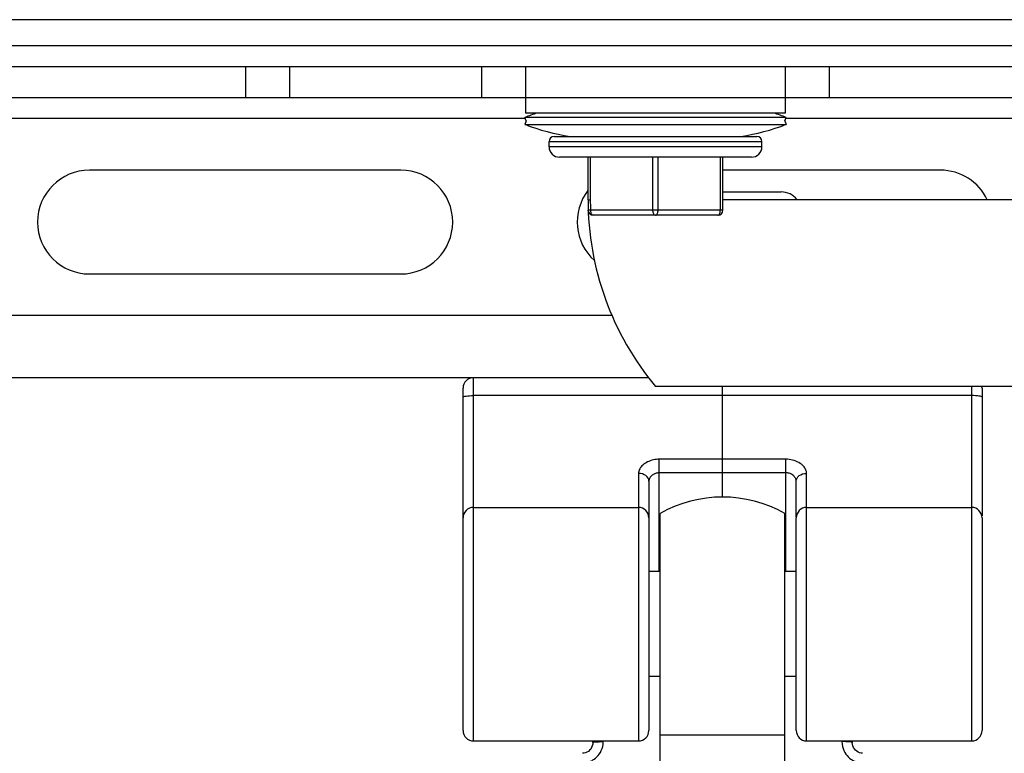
# Model space of a CAD drawing. Extents: x 0 to 420, y 0 to 297.
# Tile 44 of 75: x 237 to 256, y 181 to 195. Entities that reach past the tile are written whole.
import ezdxf

# ---------------------------------------------------------------- set-up
doc = ezdxf.new("R2010")
doc.units = 0
doc.header["$LTSCALE"] = 23.1
doc.layers.get('0').update_dxf_attribs({"linetype": 'CONTINUOUS'})
doc.layers.add('02___PRT_ALL_AXES', color=7, linetype='CONTINUOUS')
doc.layers.add('03___PRT_ALL_CURVES', color=7, linetype='CONTINUOUS')

msp = doc.modelspace()

# ---------------------------------------------------------------- linework, layer by layer
at = {"color": 7, "linetype": 'CONTINUOUS'}
for p, q in [((387.124, 194.834), (193.124, 194.834)), ((190.124, 194.334), (390.124, 194.334)), ((190.684, 193.934), (389.564, 193.934)), ((240.935, 193.334), (240.935, 193.934)), ((241.783, 193.334), (241.783, 193.934)), ((245.48, 193.934), (245.48, 193.334)), ((246.329, 193.934), (246.329, 193.334)), ((251.335, 193.334), (251.335, 193.934)), ((252.183, 193.334), (252.183, 193.934)), ((196.165, 193.334), (267.124, 193.334)), ((246.33, 193.334), (246.33, 193.034)), ((251.33, 193.334), (251.33, 193.034)), ((251.33, 193.034), (246.33, 193.034)), ((213.935, 192.934), (246.314, 192.934)), ((246.34, 192.884), (246.314, 192.95)), ((251.35, 192.95), (246.314, 192.95)), ((246.34, 192.884), (246.314, 192.817)), ((246.314, 192.817), (251.35, 192.817)), ((251.324, 192.884), (251.35, 192.95)), ((251.324, 192.884), (251.35, 192.817)), ((251.35, 192.934), (267.124, 192.934)), ((246.782, 192.384), (246.782, 192.484)), ((246.782, 192.484), (250.882, 192.484)), ((246.882, 192.584), (250.782, 192.584)), ((250.882, 192.384), (250.882, 192.484)), ((250.882, 192.384), (246.782, 192.384)), ((250.682, 192.184), (246.982, 192.184)), ((247.532, 191.364), (247.532, 192.184)), ((247.582, 191.364), (247.582, 192.184)), ((248.782, 191.164), (248.782, 192.184)), ((248.882, 191.164), (248.882, 192.184)), ((250.082, 191.164), (250.082, 192.184)), ((250.132, 191.164), (250.132, 192.184)), ((243.924, 191.934), (237.924, 191.934)), ((254.324, 191.934), (250.132, 191.934)), ((250.132, 191.514), (251.251, 191.514)), ((247.532, 191.364), (247.582, 191.364)), ((257.452, 191.364), (250.132, 191.364)), ((247.536, 191.153), (247.536, 191.16)), ((247.586, 191.164), (247.571, 191.163)), ((250.132, 191.164), (247.586, 191.164)), ((250.032, 191.064), (247.636, 191.064)), ((237.924, 189.934), (243.924, 189.934)), ((247.995, 189.134), (219.576, 189.134)), ((248.7, 187.934), (218.87, 187.934)), ((245.324, 180.934), (245.324, 187.934)), ((245.124, 185.243), (245.124, 187.734)), ((261.417, 187.764), (248.832, 187.764)), ((254.924, 187.764), (254.924, 180.934)), ((255.124, 187.734), (255.124, 185.272)), ((254.924, 187.589), (245.324, 187.589)), ((248.904, 184.204), (248.904, 186.361)), ((251.344, 186.361), (248.904, 186.361)), ((251.344, 184.204), (251.344, 186.361)), ((248.504, 186.09), (248.504, 180.934)), ((251.344, 186.102), (248.904, 186.102)), ((251.744, 180.934), (251.744, 186.09)), ((248.704, 185.943), (248.704, 181.134)), ((251.544, 185.25), (251.544, 185.943)), ((245.324, 185.434), (248.504, 185.434)), ((251.744, 185.434), (254.924, 185.434)), ((245.124, 181.134), (245.124, 185.234)), ((251.544, 181.134), (251.544, 185.234)), ((255.124, 185.234), (255.124, 181.134)), ((248.704, 184.204), (248.924, 184.204)), ((251.324, 184.204), (251.544, 184.204)), ((248.704, 182.184), (248.924, 182.184)), ((251.324, 182.184), (251.544, 182.184)), ((245.324, 180.934), (248.504, 180.934)), ((247.624, 180.905), (247.624, 180.934)), ((247.824, 180.921), (247.824, 180.934)), ((251.744, 180.934), (254.924, 180.934)), ((252.424, 180.934), (252.424, 180.921)), ((252.624, 180.934), (252.624, 180.905))]:
    msp.add_line(p, q, dxfattribs=at)
for points in [[(247.586, 191.164), (247.584, 191.211), (247.583, 191.26), (247.582, 191.311), (247.582, 191.364)], [(247.571, 191.163), (247.559, 191.162), (247.549, 191.162), (247.542, 191.161), (247.537, 191.161), (247.536, 191.16)], [(247.636, 191.064), (247.628, 191.065), (247.62, 191.069), (247.613, 191.075), (247.606, 191.083), (247.6, 191.093), (247.595, 191.105), (247.591, 191.119), (247.588, 191.133), (247.586, 191.148), (247.586, 191.164)], [(248.832, 191.064), (248.824, 191.065), (248.817, 191.069), (248.809, 191.075), (248.803, 191.083), (248.797, 191.093), (248.791, 191.105), (248.787, 191.119), (248.784, 191.133), (248.783, 191.148), (248.782, 191.164)], [(248.832, 191.064), (248.84, 191.065), (248.847, 191.069), (248.855, 191.075), (248.861, 191.083), (248.867, 191.093), (248.872, 191.105), (248.877, 191.119), (248.88, 191.133), (248.881, 191.148), (248.882, 191.164)], [(250.032, 191.064), (250.04, 191.065), (250.047, 191.069), (250.055, 191.075), (250.061, 191.083), (250.067, 191.093), (250.072, 191.105), (250.077, 191.119), (250.08, 191.133), (250.081, 191.148), (250.082, 191.164)], [(245.124, 187.561), (245.128, 187.567), (245.14, 187.572), (245.158, 187.577), (245.183, 187.581), (245.213, 187.584), (245.248, 187.587), (245.285, 187.588), (245.324, 187.589)], [(255.124, 187.561), (255.121, 187.567), (255.109, 187.572), (255.091, 187.577), (255.066, 187.581), (255.036, 187.584), (255.001, 187.587), (254.963, 187.588), (254.924, 187.589)], [(248.904, 186.361), (248.877, 186.361), (248.849, 186.359), (248.82, 186.355), (248.791, 186.349), (248.761, 186.342), (248.732, 186.333), (248.704, 186.322), (248.676, 186.31), (248.651, 186.296), (248.627, 186.281), (248.606, 186.266), (248.587, 186.25), (248.57, 186.234), (248.556, 186.219), (248.545, 186.204), (248.535, 186.189), (248.527, 186.175), (248.52, 186.161), (248.515, 186.148), (248.511, 186.135), (248.508, 186.123), (248.506, 186.112), (248.505, 186.101), (248.504, 186.09)], [(251.744, 186.09), (251.744, 186.102), (251.743, 186.114), (251.74, 186.127), (251.737, 186.14), (251.732, 186.154), (251.725, 186.169), (251.717, 186.184), (251.707, 186.2), (251.695, 186.216), (251.68, 186.233), (251.663, 186.25), (251.643, 186.266), (251.619, 186.283), (251.593, 186.299), (251.565, 186.313), (251.535, 186.326), (251.503, 186.337), (251.471, 186.346), (251.438, 186.353), (251.406, 186.358), (251.375, 186.361), (251.344, 186.361)], [(248.704, 185.943), (248.701, 185.972), (248.689, 185.999), (248.671, 186.025), (248.646, 186.047), (248.616, 186.065), (248.581, 186.079), (248.543, 186.087), (248.504, 186.09)], [(248.904, 186.102), (248.891, 186.101), (248.877, 186.1), (248.862, 186.097), (248.848, 186.094), (248.833, 186.09), (248.818, 186.084), (248.804, 186.077), (248.79, 186.07), (248.778, 186.062), (248.766, 186.053), (248.755, 186.043), (248.746, 186.034), (248.737, 186.025), (248.73, 186.016), (248.725, 186.007), (248.72, 185.998), (248.716, 185.99), (248.712, 185.982), (248.71, 185.975), (248.708, 185.968), (248.706, 185.961), (248.705, 185.955), (248.705, 185.949), (248.704, 185.943)], [(251.544, 185.943), (251.544, 185.949), (251.544, 185.956), (251.542, 185.963), (251.541, 185.971), (251.538, 185.978), (251.535, 185.987), (251.531, 185.995), (251.526, 186.004), (251.52, 186.014), (251.512, 186.024), (251.504, 186.034), (251.494, 186.044), (251.482, 186.054), (251.469, 186.063), (251.455, 186.072), (251.44, 186.08), (251.424, 186.087), (251.408, 186.092), (251.391, 186.097), (251.375, 186.099), (251.359, 186.101), (251.344, 186.102)], [(251.544, 185.943), (251.548, 185.972), (251.56, 185.999), (251.578, 186.025), (251.603, 186.047), (251.633, 186.065), (251.668, 186.079), (251.705, 186.087), (251.744, 186.09)], [(247.424, 180.511), (247.444, 180.511), (247.465, 180.513), (247.486, 180.516), (247.508, 180.52), (247.53, 180.525), (247.554, 180.533), (247.578, 180.542), (247.602, 180.553), (247.627, 180.567), (247.652, 180.584), (247.677, 180.603), (247.702, 180.625), (247.725, 180.651), (247.748, 180.679), (247.769, 180.712), (247.787, 180.747), (247.802, 180.786), (247.814, 180.828), (247.821, 180.873), (247.824, 180.921)], [(247.624, 180.905), (247.622, 180.87), (247.614, 180.837), (247.601, 180.806), (247.584, 180.778), (247.562, 180.753), (247.538, 180.733), (247.511, 180.716), (247.482, 180.704), (247.451, 180.697), (247.424, 180.695)], [(247.624, 180.905), (247.628, 180.908), (247.64, 180.911), (247.658, 180.914), (247.683, 180.916), (247.713, 180.918), (247.748, 180.919), (247.785, 180.92), (247.824, 180.921)], [(252.624, 180.905), (252.621, 180.908), (252.609, 180.911), (252.591, 180.914), (252.566, 180.916), (252.536, 180.918), (252.501, 180.919), (252.463, 180.92), (252.424, 180.921)], [(252.424, 180.921), (252.427, 180.873), (252.435, 180.828), (252.447, 180.786), (252.462, 180.747), (252.48, 180.712), (252.501, 180.679), (252.524, 180.651), (252.547, 180.625), (252.572, 180.603), (252.597, 180.584), (252.622, 180.567), (252.647, 180.553), (252.671, 180.542), (252.695, 180.533), (252.719, 180.525), (252.741, 180.52), (252.763, 180.516), (252.784, 180.513), (252.805, 180.511), (252.824, 180.511)], [(252.824, 180.695), (252.795, 180.698), (252.765, 180.705), (252.736, 180.717), (252.709, 180.734), (252.684, 180.755), (252.664, 180.781), (252.647, 180.809), (252.634, 180.84), (252.627, 180.873), (252.624, 180.905)]]:
    msp.add_lwpolyline(points, dxfattribs=at)
for centre, radius, start, end in [((247.832, 189.026), 4.208, 107.7312, 111.147), ((249.832, 189.026), 4.208, 68.853, 72.2688), ((247.832, 196.742), 4.208, 248.853, 261.1612), ((249.832, 196.742), 4.208, 278.8388, 291.147), ((246.882, 192.484), 0.1, 90, 180), ((250.782, 192.484), 0.1, 0, 90), ((246.982, 192.384), 0.2, 180, 270), ((250.682, 192.384), 0.2, 270, 360), ((237.924, 190.934), 1, 90, 270), ((243.924, 190.934), 1, 270, 90), ((254.324, 190.934), 1, 25.504, 90), ((248.324, 190.934), 1, 142.5621, 228.0808), ((251.251, 191.114), 0.4, 38.6869, 90), ((253.167, 191.364), 5.635, 180, 219.7104), ((247.636, 191.164), 0.1, 186.2074, 270), ((250.032, 191.164), 0.1, 270, 360), ((245.324, 187.734), 0.2, 90, 180), ((254.924, 187.734), 0.2, 0, 8.6498), ((245.324, 185.234), 0.2, 90, 180), ((248.504, 185.234), 0.2, 0, 90), ((251.744, 185.234), 0.2, 90, 180), ((254.924, 185.234), 0.2, 0, 90), ((245.324, 181.134), 0.2, 180, 270), ((248.504, 181.134), 0.2, 270, 360), ((251.744, 181.134), 0.2, 180, 270), ((254.924, 181.134), 0.2, 270, 360)]:
    msp.add_arc(centre, radius, start, end, dxfattribs=at)
at = {"layer": '02___PRT_ALL_AXES', "color": 7, "linetype": 'CONTINUOUS'}
for p, q in [((248.924, 179.109), (248.924, 185.32)), ((251.324, 178.959), (251.324, 185.32)), ((251.324, 181.048), (248.924, 181.048))]:
    msp.add_line(p, q, dxfattribs=at)
msp.add_arc((250.124, 183.184), 2.45, 60.6728, 119.3272, dxfattribs=at)
at = {"layer": '03___PRT_ALL_CURVES', "color": 40, "linetype": 'CONTINUOUS'}
msp.add_line((250.124, 185.634), (250.124, 187.764), dxfattribs=at)

doc.saveas('drawing.dxf')
